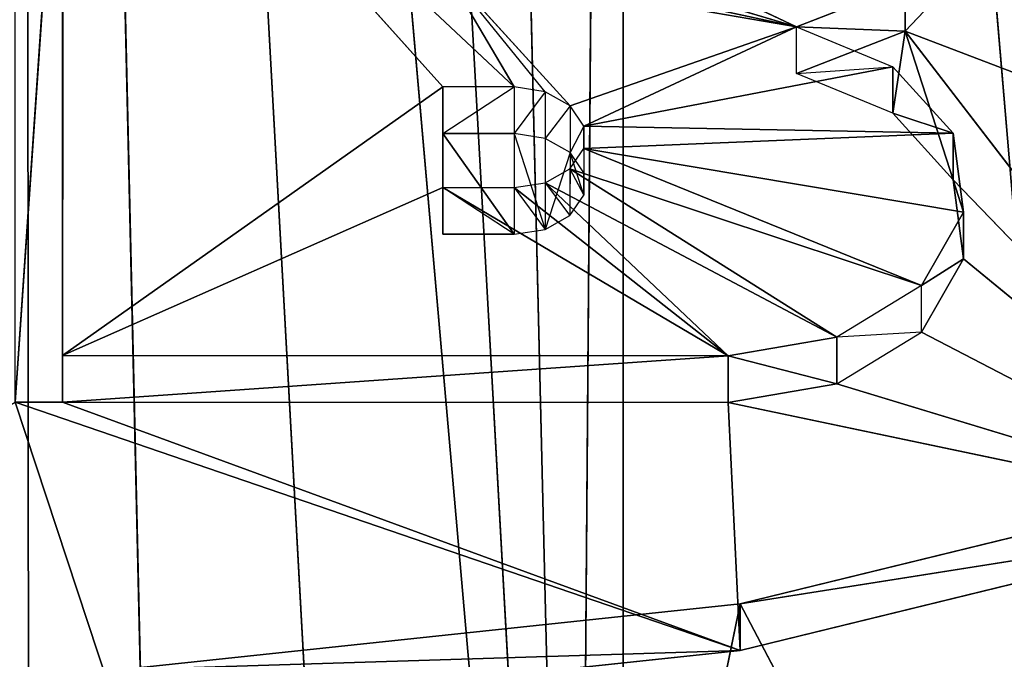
# Model space of a CAD drawing. Extents: x 257 to 312, y 0 to 136.
# Tile 230 of 256: x 284.584 to 286.075, y 82.034 to 83.003. Entities that reach past the tile are written whole.
import ezdxf

# ---------------------------------------------------------------- set-up
doc = ezdxf.new("R2010")
doc.units = 0
doc.header["$LTSCALE"] = 25.4
doc.layers.get('0').update_dxf_attribs({"color": 13, "linetype": 'CONTINUOUS'})

# ---------------------------------------------------------------- blocks, each defined once
blk = doc.blocks.new('MONO-I-KINKIET-PRZEW_D-778')
at = {"color": 18}
for p, q in [((28.1898, 77.7427, 1560.8403), (28.1977, 68.0743, 1551.1714)), ((28.1898, 77.7427, 1560.8403), (28.1977, 68.0743, 1551.1714)), ((27.9774, 77.7252, 1560.8356), (28.1977, 68.0743, 1551.1714)), ((27.9774, 77.7252, 1560.8356), (28.1977, 68.0743, 1551.1714)), ((27.6685, 77.6839, 1560.8245), (28.1977, 68.0743, 1551.1714)), ((27.6685, 77.6839, 1560.8245), (28.1977, 68.0743, 1551.1714)), ((27.2887, 68.1114, 1551.3071), (27.3616, 77.6242, 1560.8081)), ((27.2887, 68.1114, 1551.3071), (27.3616, 77.6242, 1560.8081)), ((27.5905, 68.0941, 1551.244), (27.3616, 77.6242, 1560.8081)), ((27.3616, 77.6242, 1560.8081), (28.1977, 68.0743, 1551.1714)), ((27.3616, 77.6242, 1560.8081), (28.1977, 68.0743, 1551.1714)), ((27.3616, 77.6242, 1560.8081), (27.8935, 68.0817, 1551.1987)), ((27.3616, 77.6242, 1560.8081), (27.8935, 68.0817, 1551.1987)), ((27.5905, 68.0941, 1551.244), (27.3616, 77.6242, 1560.8081)), ((27.2912, 77.6078, 1560.8036), (27.2887, 68.1114, 1551.3071)), ((27.2912, 77.6078, 1560.8036), (27.2887, 68.1114, 1551.3071)), ((26.504, 77.39, 1560.7224), (27.2887, 68.1114, 1551.3071)), ((26.504, 77.39, 1560.7224), (27.2887, 68.1114, 1551.3071)), ((27.1135, 75.6776, 1557.2625), (26.7594, 76.3521, 1557.937)), ((27.1135, 75.6776, 1557.2625), (26.7594, 76.3521, 1557.937)), ((27.1135, 75.6776, 1557.2625), (27.2521, 76.3521, 1557.937)), ((27.1135, 75.6776, 1557.2625), (27.2521, 76.3521, 1557.937)), ((28.0545, 75.8484, 1557.292), (27.1135, 75.7483, 1557.1918)), ((28.0545, 75.8484, 1557.292), (27.1135, 75.7483, 1557.1918)), ((28.2117, 75.3723, 1556.8158), (28.0545, 75.8484, 1557.292)), ((28.2117, 75.3723, 1556.8158), (28.0545, 75.8484, 1557.292)), ((28.0545, 75.7777, 1557.3627), (27.1135, 75.6776, 1557.2625)), ((27.1135, 75.7483, 1557.1918), (28.0545, 75.7777, 1557.3627)), ((27.1135, 75.7483, 1557.1918), (28.0545, 75.7777, 1557.3627)), ((28.0545, 75.7777, 1557.3627), (27.1135, 75.6776, 1557.2625)), ((27.1135, 75.7483, 1557.1918), (26.2957, 75.5484, 1556.9919)), ((27.1135, 75.7483, 1557.1918), (26.2957, 75.5484, 1556.9919)), ((27.1135, 75.6776, 1557.2625), (27.1135, 75.7483, 1557.1918)), ((27.1135, 75.6776, 1557.2625), (27.1135, 75.7483, 1557.1918)), ((28.2117, 75.3723, 1556.8158), (27.1135, 75.7483, 1557.1918)), ((27.1135, 75.7483, 1557.1918), (27.1316, 75.3725, 1556.816)), ((27.1135, 75.7483, 1557.1918), (27.1316, 75.3725, 1556.816)), ((27.1135, 75.7483, 1557.1918), (28.1396, 75.3724, 1556.8159)), ((27.1135, 75.7483, 1557.1918), (28.1396, 75.3724, 1556.8159)), ((28.2117, 75.3723, 1556.8158), (27.1135, 75.7483, 1557.1918)), ((27.1135, 75.6776, 1557.2625), (26.2957, 75.4777, 1557.0626)), ((26.2957, 75.5484, 1556.9919), (27.1135, 75.6776, 1557.2625)), ((26.2957, 75.5484, 1556.9919), (27.1135, 75.6776, 1557.2625)), ((27.1135, 75.6776, 1557.2625), (26.2957, 75.4777, 1557.0626)), ((26.8387, 75.266, 1556.7095), (26.2957, 75.5484, 1556.9919)), ((26.2957, 75.5484, 1556.9919), (26.9669, 75.3443, 1556.7878)), ((26.8387, 75.266, 1556.7095), (26.2957, 75.5484, 1556.9919)), ((26.7753, 75.1549, 1556.5984), (26.2957, 75.5484, 1556.9919)), ((26.7909, 75.0355, 1556.479), (26.2957, 75.5484, 1556.9919)), ((26.7753, 75.1549, 1556.5984), (26.2957, 75.5484, 1556.9919)), ((26.7909, 75.0355, 1556.479), (26.2957, 75.5484, 1556.9919)), ((26.8634, 74.81, 1556.2535), (26.2957, 75.5484, 1556.9919)), ((26.8634, 74.81, 1556.2535), (26.2957, 75.5484, 1556.9919)), ((26.2957, 75.5484, 1556.9919), (26.9669, 75.3443, 1556.7878)), ((26.2957, 75.5484, 1556.9919), (27.1316, 75.3725, 1556.816)), ((26.2957, 75.5484, 1556.9919), (27.1316, 75.3725, 1556.816)), ((27.1316, 75.3725, 1556.816), (26.9669, 75.3443, 1556.7878)), ((27.1316, 75.3725, 1556.816), (26.9669, 75.3443, 1556.7878)), ((28.1396, 75.3724, 1556.8159), (27.1316, 75.3725, 1556.816)), ((27.1316, 75.3018, 1556.8867), (27.1316, 75.3725, 1556.816)), ((28.1396, 75.3724, 1556.8159), (27.1316, 75.3725, 1556.816)), ((27.1316, 75.3018, 1556.8867), (27.1316, 75.3725, 1556.816)), ((27.1316, 75.3018, 1556.8867), (28.1396, 75.3724, 1556.8159)), ((27.1316, 75.3018, 1556.8867), (28.1396, 75.3724, 1556.8159)), ((28.1393, 74.3235, 1555.767), (28.1396, 75.3724, 1556.8159)), ((28.1393, 74.3235, 1555.767), (28.1396, 75.3724, 1556.8159)), ((28.2117, 75.3723, 1556.8158), (28.1393, 74.3235, 1555.767)), ((28.2117, 75.3723, 1556.8158), (28.1393, 74.3235, 1555.767)), ((28.2117, 75.3723, 1556.8158), (28.1396, 75.3724, 1556.8159)), ((28.2117, 75.3723, 1556.8158), (28.1396, 75.3724, 1556.8159)), ((28.1396, 75.3017, 1556.8866), (28.1396, 75.3724, 1556.8159)), ((28.1396, 75.3017, 1556.8866), (28.1396, 75.3724, 1556.8159)), ((26.9669, 75.3443, 1556.7878), (26.8387, 75.266, 1556.7095)), ((26.9669, 75.3443, 1556.7878), (26.9669, 75.2736, 1556.8585)), ((26.9669, 75.3443, 1556.7878), (27.1316, 75.3018, 1556.8867)), ((26.9669, 75.3443, 1556.7878), (27.1316, 75.3018, 1556.8867)), ((26.9669, 75.2736, 1556.8585), (27.1316, 75.3018, 1556.8867)), ((26.9669, 75.2736, 1556.8585), (27.1316, 75.3018, 1556.8867)), ((27.1316, 75.3018, 1556.8867), (27.4088, 75.0396, 1556.6245)), ((27.5636, 75.0471, 1556.6321), (27.1316, 75.3018, 1556.8867)), ((27.1316, 75.3018, 1556.8867), (28.1396, 75.3017, 1556.8866)), ((27.5636, 75.0471, 1556.6321), (27.1316, 75.3018, 1556.8867)), ((27.4556, 75.0471, 1556.6321), (27.1316, 75.3018, 1556.8867)), ((27.4556, 75.0471, 1556.6321), (27.1316, 75.3018, 1556.8867)), ((27.1316, 75.3018, 1556.8867), (27.4088, 75.0396, 1556.6245)), ((27.1316, 75.3018, 1556.8867), (28.1396, 75.3017, 1556.8866)), ((27.5635, 74.8944, 1556.4792), (28.1396, 75.3017, 1556.8866)), ((27.5635, 74.8944, 1556.4792), (28.1396, 75.3017, 1556.8866)), ((27.5636, 75.0471, 1556.6321), (28.1396, 75.3017, 1556.8866)), ((27.5636, 75.0471, 1556.6321), (28.1396, 75.3017, 1556.8866)), ((28.1396, 75.3017, 1556.8866), (28.1393, 74.2528, 1555.8378)), ((28.1396, 75.3017, 1556.8866), (28.1393, 74.2528, 1555.8378)), ((28.1396, 75.3017, 1556.8866), (28.1393, 74.3235, 1555.767)), ((28.1396, 75.3017, 1556.8866), (28.1393, 74.3235, 1555.767)), ((26.8387, 75.266, 1556.7095), (26.7753, 75.1549, 1556.5984)), ((26.8387, 75.266, 1556.7095), (26.7753, 75.1549, 1556.5984)), ((26.8387, 75.266, 1556.7095), (26.9669, 75.2736, 1556.8585)), ((26.8387, 75.1953, 1556.7802), (26.9669, 75.2736, 1556.8585)), ((26.8387, 75.266, 1556.7095), (26.8387, 75.1953, 1556.7802)), ((27.4088, 75.0396, 1556.6245), (26.9669, 75.2736, 1556.8585)), ((27.4088, 75.0396, 1556.6245), (26.9669, 75.2736, 1556.8585)), ((27.3712, 75.0184, 1556.6033), (26.9669, 75.2736, 1556.8585)), ((27.3712, 75.0184, 1556.6033), (26.9669, 75.2736, 1556.8585)), ((26.8634, 74.81, 1556.2535), (25.7071, 75.251, 1556.6946)), ((26.8634, 74.81, 1556.2535), (25.7071, 75.251, 1556.6946)), ((26.7753, 75.0842, 1556.6691), (26.8387, 75.1953, 1556.7802)), ((26.7753, 75.1549, 1556.5984), (26.8387, 75.1953, 1556.7802)), ((26.7753, 75.0842, 1556.6691), (26.8387, 75.1953, 1556.7802)), ((26.7753, 75.1549, 1556.5984), (26.8387, 75.1953, 1556.7802)), ((27.3712, 75.0184, 1556.6033), (26.8387, 75.1953, 1556.7802)), ((27.3712, 75.0184, 1556.6033), (26.8387, 75.1953, 1556.7802)), ((27.3503, 74.9878, 1556.5728), (26.8387, 75.1953, 1556.7802)), ((27.3503, 74.9878, 1556.5728), (26.8387, 75.1953, 1556.7802)), ((26.7753, 75.1549, 1556.5984), (26.7909, 75.0355, 1556.479)), ((26.7753, 75.1549, 1556.5984), (26.7909, 75.0355, 1556.479)), ((26.7753, 75.1549, 1556.5984), (26.7753, 75.0842, 1556.6691)), ((26.7753, 75.1549, 1556.5984), (26.7753, 75.0842, 1556.6691)), ((27.4556, 75.1178, 1556.5614), (27.4088, 75.1103, 1556.5538)), ((27.4555, 74.9651, 1556.4086), (27.4556, 75.1178, 1556.5614)), ((27.4556, 75.0471, 1556.6321), (27.4556, 75.1178, 1556.5614)), ((27.4556, 75.1178, 1556.5614), (27.5636, 75.0471, 1556.6321)), ((27.5635, 74.9651, 1556.4086), (27.4556, 75.1178, 1556.5614)), ((27.5636, 75.1178, 1556.5613), (27.4556, 75.1178, 1556.5614)), ((27.5635, 74.9651, 1556.4086), (27.4556, 75.1178, 1556.5614)), ((27.5635, 74.9651, 1556.4086), (27.5636, 75.1178, 1556.5613)), ((27.5636, 75.1178, 1556.5613), (27.5635, 74.8944, 1556.4792)), ((27.5636, 75.1178, 1556.5613), (27.5635, 74.8944, 1556.4792)), ((27.5635, 74.9651, 1556.4086), (27.5636, 75.1178, 1556.5613)), ((27.5636, 75.0471, 1556.6321), (27.5636, 75.1178, 1556.5613)), ((27.3711, 74.9939, 1556.4374), (27.4088, 75.1103, 1556.5538)), ((27.4088, 75.1103, 1556.5538), (27.3712, 75.0891, 1556.5326)), ((27.4087, 74.9727, 1556.4161), (27.4088, 75.1103, 1556.5538)), ((27.4088, 75.0396, 1556.6245), (27.4088, 75.1103, 1556.5538)), ((27.4556, 75.0471, 1556.6321), (27.4088, 75.1103, 1556.5538)), ((27.4555, 74.9651, 1556.4086), (27.4088, 75.1103, 1556.5538)), ((27.3712, 75.0891, 1556.5326), (27.3503, 75.0585, 1556.502)), ((27.3711, 74.9939, 1556.4374), (27.3712, 75.0891, 1556.5326)), ((27.3712, 75.0184, 1556.6033), (27.3712, 75.0891, 1556.5326)), ((27.4088, 75.0396, 1556.6245), (27.3712, 75.0891, 1556.5326)), ((27.3503, 74.9878, 1556.5728), (26.7753, 75.0842, 1556.6691)), ((27.3503, 74.9878, 1556.5728), (26.7753, 75.0842, 1556.6691)), ((26.7909, 74.9648, 1556.5497), (26.7753, 75.0842, 1556.6691)), ((26.7909, 75.0355, 1556.479), (26.7753, 75.0842, 1556.6691)), ((26.7909, 74.9648, 1556.5497), (26.7753, 75.0842, 1556.6691)), ((26.7909, 75.0355, 1556.479), (26.7753, 75.0842, 1556.6691)), ((27.3503, 74.9878, 1556.5728), (27.3503, 75.0585, 1556.502)), ((27.3503, 75.0585, 1556.502), (27.3503, 75.0245, 1556.468)), ((27.3712, 75.0184, 1556.6033), (27.3503, 75.0585, 1556.502)), ((27.3503, 75.0585, 1556.502), (27.3711, 74.9939, 1556.4374)), ((27.4556, 75.0471, 1556.6321), (27.4088, 75.0396, 1556.6245)), ((27.5636, 75.0471, 1556.6321), (27.4556, 75.0471, 1556.6321)), ((27.5635, 74.8944, 1556.4792), (27.5636, 75.0471, 1556.6321)), ((27.5635, 74.8944, 1556.4792), (27.5636, 75.0471, 1556.6321)), ((26.8634, 74.81, 1556.2535), (26.7909, 75.0355, 1556.479)), ((26.7909, 75.0355, 1556.479), (26.882, 74.9345, 1556.3779)), ((26.8634, 74.81, 1556.2535), (26.7909, 75.0355, 1556.479)), ((26.7909, 75.0355, 1556.479), (26.882, 74.9345, 1556.3779)), ((26.7909, 75.0355, 1556.479), (26.7909, 74.9648, 1556.5497)), ((26.7909, 75.0355, 1556.479), (26.7909, 74.9648, 1556.5497)), ((27.4088, 75.0396, 1556.6245), (27.3712, 75.0184, 1556.6033)), ((27.3503, 74.9538, 1556.5387), (27.3503, 75.0245, 1556.468)), ((27.3503, 75.0245, 1556.468), (27.3711, 74.9939, 1556.4374)), ((27.3503, 74.9878, 1556.5728), (27.3503, 75.0245, 1556.468)), ((27.3712, 75.0184, 1556.6033), (27.3503, 74.9878, 1556.5728)), ((26.7909, 74.9648, 1556.5497), (27.3503, 74.9878, 1556.5728)), ((26.7909, 74.9648, 1556.5497), (27.3503, 74.9878, 1556.5728)), ((27.3503, 74.9538, 1556.5387), (27.3711, 74.9939, 1556.4374)), ((27.3503, 74.9878, 1556.5728), (27.3503, 74.9538, 1556.5387)), ((27.3711, 74.9232, 1556.5081), (27.3711, 74.9939, 1556.4374)), ((27.3711, 74.9939, 1556.4374), (27.4087, 74.9727, 1556.4161)), ((27.3711, 74.9232, 1556.5081), (27.4087, 74.9727, 1556.4161)), ((27.4087, 74.902, 1556.4868), (27.4087, 74.9727, 1556.4161)), ((27.4087, 74.9727, 1556.4161), (27.4555, 74.9651, 1556.4086)), ((26.882, 74.8638, 1556.4487), (26.7909, 74.9648, 1556.5497)), ((26.7909, 74.9648, 1556.5497), (27.3503, 74.9538, 1556.5387)), ((26.7909, 74.9648, 1556.5497), (27.3503, 74.9538, 1556.5387)), ((26.882, 74.9345, 1556.3779), (26.7909, 74.9648, 1556.5497)), ((26.882, 74.8638, 1556.4487), (26.7909, 74.9648, 1556.5497)), ((26.882, 74.9345, 1556.3779), (26.7909, 74.9648, 1556.5497)), ((27.3503, 74.9538, 1556.5387), (26.882, 74.8638, 1556.4487)), ((27.3503, 74.9538, 1556.5387), (26.882, 74.8638, 1556.4487)), ((27.3503, 74.9538, 1556.5387), (27.0283, 74.8034, 1556.3883)), ((27.3503, 74.9538, 1556.5387), (27.0283, 74.8034, 1556.3883)), ((27.3503, 74.9538, 1556.5387), (27.3711, 74.9232, 1556.5081)), ((27.4087, 74.902, 1556.4868), (27.4555, 74.9651, 1556.4086)), ((27.5635, 74.9651, 1556.4086), (27.4555, 74.8944, 1556.4792)), ((27.4555, 74.8944, 1556.4792), (27.4555, 74.9651, 1556.4086)), ((27.4555, 74.9651, 1556.4086), (27.5635, 74.9651, 1556.4086)), ((27.5635, 74.9651, 1556.4086), (27.5635, 74.8944, 1556.4792)), ((26.8634, 74.81, 1556.2535), (26.882, 74.9345, 1556.3779)), ((26.8634, 74.81, 1556.2535), (26.882, 74.9345, 1556.3779)), ((26.882, 74.9345, 1556.3779), (27.0283, 74.8741, 1556.3176)), ((26.882, 74.9345, 1556.3779), (26.882, 74.8638, 1556.4487)), ((27.3711, 74.9232, 1556.5081), (27.0283, 74.8034, 1556.3883)), ((27.3711, 74.9232, 1556.5081), (27.0283, 74.8034, 1556.3883)), ((27.3711, 74.9232, 1556.5081), (27.4087, 74.902, 1556.4868)), ((27.3711, 74.9232, 1556.5081), (27.5635, 74.7111, 1556.296)), ((27.4087, 74.902, 1556.4868), (27.5635, 74.7111, 1556.296)), ((27.4087, 74.902, 1556.4868), (27.4555, 74.8944, 1556.4792)), ((27.4555, 74.8944, 1556.4792), (27.5635, 74.7111, 1556.296)), ((27.4555, 74.8944, 1556.4792), (28.1393, 74.2528, 1555.8378)), ((27.4555, 74.8944, 1556.4792), (28.1393, 74.2528, 1555.8378)), ((27.4555, 74.8944, 1556.4792), (27.5635, 74.8944, 1556.4792)), ((27.5635, 74.8944, 1556.4792), (28.1393, 74.2528, 1555.8378)), ((27.5635, 74.8944, 1556.4792), (28.1393, 74.2528, 1555.8378)), ((27.0283, 74.8741, 1556.3176), (26.8634, 74.81, 1556.2535)), ((27.0283, 74.8741, 1556.3176), (26.8634, 74.81, 1556.2535)), ((27.0283, 74.8741, 1556.3176), (26.882, 74.8638, 1556.4487)), ((27.0283, 74.8034, 1556.3883), (26.882, 74.8638, 1556.4487)), ((27.0283, 74.8741, 1556.3176), (27.0283, 74.8034, 1556.3883)), ((26.8634, 74.81, 1556.2535), (26.759, 74.6993, 1556.1428)), ((26.8634, 74.81, 1556.2535), (26.759, 74.6993, 1556.1428)), ((26.8634, 74.81, 1556.2535), (26.8634, 74.7393, 1556.3242)), ((26.8634, 74.81, 1556.2535), (26.8634, 74.7393, 1556.3242)), ((26.8634, 74.81, 1556.2535), (27.0283, 74.8034, 1556.3883)), ((26.8634, 74.81, 1556.2535), (27.0283, 74.8034, 1556.3883)), ((26.8634, 74.7393, 1556.3242), (27.0283, 74.8034, 1556.3883)), ((26.8634, 74.7393, 1556.3242), (27.0283, 74.8034, 1556.3883)), ((27.0283, 74.8034, 1556.3883), (27.5635, 74.7111, 1556.296)), ((27.3833, 74.6975, 1556.2823), (27.0283, 74.8034, 1556.3883)), ((27.4553, 74.7111, 1556.296), (27.0283, 74.8034, 1556.3883)), ((27.3833, 74.6975, 1556.2823), (27.0283, 74.8034, 1556.3883)), ((27.3306, 74.6602, 1556.2451), (27.0283, 74.8034, 1556.3883)), ((27.3306, 74.6602, 1556.2451), (27.0283, 74.8034, 1556.3883))]:
    blk.add_line(p, q, dxfattribs=at)
at = {"color": 7}
mesh = blk.add_polyface(dxfattribs=at)
corners = [(24.6336, 56.1774, 1518.7008), (28.5087, 119.9652, 1454.5023), (24.6336, 120.1705, 1454.7076)]
mesh.append_faces([[corners[k] for k in face] for face in [(0, 1, 2)]], dxfattribs={"color": 7})
mesh = blk.add_polyface(dxfattribs=at)
corners = [(24.6336, 56.1774, 1518.7008), (28.5087, 55.972, 1518.4955), (28.5087, 119.9652, 1454.5023)]
mesh.append_faces([[corners[k] for k in face] for face in [(0, 1, 2)]], dxfattribs={"color": 7})
mesh = blk.add_polyface(dxfattribs=at)
corners = [(28.5087, 118.9045, 1453.4417), (24.5046, 55.1186, 1517.642), (24.5046, 119.1118, 1453.6488)]
mesh.append_faces([[corners[k] for k in face] for face in [(0, 1, 2)]], dxfattribs={"color": 7})
mesh = blk.add_polyface(dxfattribs=at)
corners = [(28.5087, 54.9114, 1517.4348), (24.5046, 55.1186, 1517.642), (28.5087, 118.9045, 1453.4417)]
mesh.append_faces([[corners[k] for k in face] for face in [(0, 1, 2)]], dxfattribs={"color": 7})
mesh = blk.add_polyface(dxfattribs=at)
corners = [(26.7594, 76.3521, 1557.937), (25.7071, 75.1804, 1556.7653), (25.7426, 77.7544, 1559.3392)]
mesh.append_faces([[corners[k] for k in face] for face in [(0, 1, 2)]], dxfattribs={"color": 7})
mesh = blk.add_polyface(dxfattribs=at)
corners = [(28.1898, 77.7427, 1560.8403), (27.9774, 77.7252, 1560.8356), (28.1977, 68.0743, 1551.1714)]
mesh.append_faces([[corners[k] for k in face] for face in [(0, 1, 2)]], dxfattribs={"color": 7})
mesh = blk.add_polyface(dxfattribs=at)
corners = [(28.4983, 77.7526, 1560.843), (28.1898, 77.7427, 1560.8403), (28.1977, 68.0743, 1551.1714)]
mesh.append_faces([[corners[k] for k in face] for face in [(0, 1, 2)]], dxfattribs={"color": 7})
mesh = blk.add_polyface(dxfattribs=at)
corners = [(28.5031, 68.0718, 1551.1621), (28.4983, 77.7526, 1560.843), (28.1977, 68.0743, 1551.1714)]
mesh.append_faces([[corners[k] for k in face] for face in [(0, 1, 2)]], dxfattribs={"color": 7})
mesh = blk.add_polyface(dxfattribs=at)
corners = [(28.1977, 68.0743, 1551.1714), (27.9774, 77.7252, 1560.8356), (27.6685, 77.6839, 1560.8245)]
mesh.append_faces([[corners[k] for k in face] for face in [(0, 1, 2)]], dxfattribs={"color": 7})
mesh = blk.add_polyface(dxfattribs=at)
corners = [(28.1977, 68.0743, 1551.1714), (27.6685, 77.6839, 1560.8245), (27.3616, 77.6242, 1560.8081)]
mesh.append_faces([[corners[k] for k in face] for face in [(0, 1, 2)]], dxfattribs={"color": 7})
mesh = blk.add_polyface(dxfattribs=at)
corners = [(27.3616, 77.6242, 1560.8081), (27.2912, 77.6078, 1560.8036), (27.2887, 68.1114, 1551.3071)]
mesh.append_faces([[corners[k] for k in face] for face in [(0, 1, 2)]], dxfattribs={"color": 7})
mesh = blk.add_polyface(dxfattribs=at)
corners = [(27.5905, 68.0941, 1551.244), (27.3616, 77.6242, 1560.8081), (27.2887, 68.1114, 1551.3071)]
mesh.append_faces([[corners[k] for k in face] for face in [(0, 1, 2)]], dxfattribs={"color": 7})
mesh = blk.add_polyface(dxfattribs=at)
corners = [(27.3616, 77.6242, 1560.8081), (27.8935, 68.0817, 1551.1987), (28.1977, 68.0743, 1551.1714)]
mesh.append_faces([[corners[k] for k in face] for face in [(0, 1, 2)]], dxfattribs={"color": 7})
mesh = blk.add_polyface(dxfattribs=at)
corners = [(27.3616, 77.6242, 1560.8081), (27.5905, 68.0941, 1551.244), (27.8935, 68.0817, 1551.1987)]
mesh.append_faces([[corners[k] for k in face] for face in [(0, 1, 2)]], dxfattribs={"color": 7})
mesh = blk.add_polyface(dxfattribs=at)
corners = [(27.2912, 77.6078, 1560.8036), (26.504, 77.39, 1560.7224), (27.2887, 68.1114, 1551.3071)]
mesh.append_faces([[corners[k] for k in face] for face in [(0, 1, 2)]], dxfattribs={"color": 7})
mesh = blk.add_polyface(dxfattribs=at)
corners = [(26.504, 77.39, 1560.7224), (25.7474, 77.1099, 1560.5736), (27.2887, 68.1114, 1551.3071)]
mesh.append_faces([[corners[k] for k in face] for face in [(0, 1, 2)]], dxfattribs={"color": 7})
mesh = blk.add_polyface(dxfattribs=at)
corners = [(25.7474, 77.1099, 1560.5736), (25.0323, 76.7714, 1560.3594), (27.2887, 68.1114, 1551.3071)]
mesh.append_faces([[corners[k] for k in face] for face in [(0, 1, 2)]], dxfattribs={"color": 7})
mesh = blk.add_polyface(dxfattribs=at)
corners = [(25.0323, 76.7714, 1560.3594), (24.3686, 76.3793, 1560.0825), (27.2887, 68.1114, 1551.3071)]
mesh.append_faces([[corners[k] for k in face] for face in [(0, 1, 2)]], dxfattribs={"color": 7})
mesh = blk.add_polyface(dxfattribs=at)
corners = [(24.3686, 76.3793, 1560.0825), (23.7658, 75.9393, 1559.7471), (27.2887, 68.1114, 1551.3071)]
mesh.append_faces([[corners[k] for k in face] for face in [(0, 1, 2)]], dxfattribs={"color": 7})
mesh = blk.add_polyface(dxfattribs=at)
corners = [(26.7594, 76.3521, 1557.937), (26.2957, 75.4777, 1557.0626), (25.7071, 75.1804, 1556.7653)]
mesh.append_faces([[corners[k] for k in face] for face in [(0, 1, 2)]], dxfattribs={"color": 7})
mesh = blk.add_polyface(dxfattribs=at)
corners = [(27.1135, 75.6776, 1557.2625), (26.2957, 75.4777, 1557.0626), (26.7594, 76.3521, 1557.937)]
mesh.append_faces([[corners[k] for k in face] for face in [(0, 1, 2)]], dxfattribs={"color": 7})
mesh = blk.add_polyface(dxfattribs=at)
corners = [(27.2521, 76.3521, 1557.937), (27.1135, 75.6776, 1557.2625), (26.7594, 76.3521, 1557.937)]
mesh.append_faces([[corners[k] for k in face] for face in [(0, 1, 2)]], dxfattribs={"color": 7})
mesh = blk.add_polyface(dxfattribs=at)
corners = [(27.2521, 76.3521, 1557.937), (28.0545, 75.7777, 1557.3627), (27.1135, 75.6776, 1557.2625)]
mesh.append_faces([[corners[k] for k in face] for face in [(0, 1, 2)]], dxfattribs={"color": 7})
mesh = blk.add_polyface(dxfattribs=at)
corners = [(23.7658, 75.9393, 1559.7471), (23.2323, 75.4574, 1559.3579), (27.2887, 68.1114, 1551.3071)]
mesh.append_faces([[corners[k] for k in face] for face in [(0, 1, 2)]], dxfattribs={"color": 7})
mesh = blk.add_polyface(dxfattribs=at)
corners = [(28.0545, 75.8484, 1557.292), (27.1135, 75.7483, 1557.1918), (28.0545, 75.7777, 1557.3627)]
mesh.append_faces([[corners[k] for k in face] for face in [(0, 1, 2)]], dxfattribs={"color": 7})
mesh = blk.add_polyface(dxfattribs=at)
corners = [(28.0545, 75.8484, 1557.292), (28.2117, 75.3723, 1556.8158), (27.1135, 75.7483, 1557.1918)]
mesh.append_faces([[corners[k] for k in face] for face in [(0, 1, 2)]], dxfattribs={"color": 7})
mesh = blk.add_polyface(dxfattribs=at)
corners = [(28.0545, 75.8484, 1557.292), (29.0217, 75.8462, 1557.2897), (28.2117, 75.3723, 1556.8158)]
mesh.append_faces([[corners[k] for k in face] for face in [(0, 1, 2)]], dxfattribs={"color": 7})
mesh = blk.add_polyface(dxfattribs=at)
corners = [(28.0545, 75.7777, 1557.3627), (27.1135, 75.7483, 1557.1918), (27.1135, 75.6776, 1557.2625)]
mesh.append_faces([[corners[k] for k in face] for face in [(0, 1, 2)]], dxfattribs={"color": 7})
mesh = blk.add_polyface(dxfattribs=at)
corners = [(27.1135, 75.7483, 1557.1918), (26.2957, 75.5484, 1556.9919), (27.1135, 75.6776, 1557.2625)]
mesh.append_faces([[corners[k] for k in face] for face in [(0, 1, 2)]], dxfattribs={"color": 7})
mesh = blk.add_polyface(dxfattribs=at)
corners = [(27.1316, 75.3725, 1556.816), (26.2957, 75.5484, 1556.9919), (27.1135, 75.7483, 1557.1918)]
mesh.append_faces([[corners[k] for k in face] for face in [(0, 1, 2)]], dxfattribs={"color": 7})
mesh = blk.add_polyface(dxfattribs=at)
corners = [(28.1396, 75.3724, 1556.8159), (27.1316, 75.3725, 1556.816), (27.1135, 75.7483, 1557.1918)]
mesh.append_faces([[corners[k] for k in face] for face in [(0, 1, 2)]], dxfattribs={"color": 7})
mesh = blk.add_polyface(dxfattribs=at)
corners = [(28.2117, 75.3723, 1556.8158), (28.1396, 75.3724, 1556.8159), (27.1135, 75.7483, 1557.1918)]
mesh.append_faces([[corners[k] for k in face] for face in [(0, 1, 2)]], dxfattribs={"color": 7})
mesh = blk.add_polyface(dxfattribs=at)
corners = [(27.1135, 75.6776, 1557.2625), (26.2957, 75.5484, 1556.9919), (26.2957, 75.4777, 1557.0626)]
mesh.append_faces([[corners[k] for k in face] for face in [(0, 1, 2)]], dxfattribs={"color": 7})
mesh = blk.add_polyface(dxfattribs=at)
corners = [(26.8634, 74.81, 1556.2535), (25.7071, 75.251, 1556.6946), (26.2957, 75.5484, 1556.9919)]
mesh.append_faces([[corners[k] for k in face] for face in [(0, 1, 2)]], dxfattribs={"color": 7})
mesh = blk.add_polyface(dxfattribs=at)
corners = [(26.2957, 75.5484, 1556.9919), (26.9669, 75.3443, 1556.7878), (26.8387, 75.266, 1556.7095)]
mesh.append_faces([[corners[k] for k in face] for face in [(0, 1, 2)]], dxfattribs={"color": 7})
mesh = blk.add_polyface(dxfattribs=at)
corners = [(26.8387, 75.266, 1556.7095), (26.7753, 75.1549, 1556.5984), (26.2957, 75.5484, 1556.9919)]
mesh.append_faces([[corners[k] for k in face] for face in [(0, 1, 2)]], dxfattribs={"color": 7})
mesh = blk.add_polyface(dxfattribs=at)
corners = [(26.2957, 75.5484, 1556.9919), (26.7753, 75.1549, 1556.5984), (26.7909, 75.0355, 1556.479)]
mesh.append_faces([[corners[k] for k in face] for face in [(0, 1, 2)]], dxfattribs={"color": 7})
mesh = blk.add_polyface(dxfattribs=at)
corners = [(26.8634, 74.81, 1556.2535), (26.2957, 75.5484, 1556.9919), (26.7909, 75.0355, 1556.479)]
mesh.append_faces([[corners[k] for k in face] for face in [(0, 1, 2)]], dxfattribs={"color": 7})
mesh = blk.add_polyface(dxfattribs=at)
corners = [(26.2957, 75.5484, 1556.9919), (27.1316, 75.3725, 1556.816), (26.9669, 75.3443, 1556.7878)]
mesh.append_faces([[corners[k] for k in face] for face in [(0, 1, 2)]], dxfattribs={"color": 7})
mesh = blk.add_polyface(dxfattribs=at)
corners = [(23.2323, 75.4574, 1559.3579), (22.7757, 74.9407, 1558.9204), (27.2887, 68.1114, 1551.3071)]
mesh.append_faces([[corners[k] for k in face] for face in [(0, 1, 2)]], dxfattribs={"color": 7})
mesh = blk.add_polyface(dxfattribs=at)
corners = [(27.1316, 75.3018, 1556.8867), (26.9669, 75.3443, 1556.7878), (27.1316, 75.3725, 1556.816)]
mesh.append_faces([[corners[k] for k in face] for face in [(0, 1, 2)]], dxfattribs={"color": 7})
mesh = blk.add_polyface(dxfattribs=at)
corners = [(28.1396, 75.3724, 1556.8159), (27.1316, 75.3018, 1556.8867), (27.1316, 75.3725, 1556.816)]
mesh.append_faces([[corners[k] for k in face] for face in [(0, 1, 2)]], dxfattribs={"color": 7})
mesh = blk.add_polyface(dxfattribs=at)
corners = [(28.1396, 75.3017, 1556.8866), (27.1316, 75.3018, 1556.8867), (28.1396, 75.3724, 1556.8159)]
mesh.append_faces([[corners[k] for k in face] for face in [(0, 1, 2)]], dxfattribs={"color": 7})
mesh = blk.add_polyface(dxfattribs=at)
corners = [(28.1396, 75.3724, 1556.8159), (28.2117, 75.3723, 1556.8158), (28.1393, 74.3235, 1555.767)]
mesh.append_faces([[corners[k] for k in face] for face in [(0, 1, 2)]], dxfattribs={"color": 7})
mesh = blk.add_polyface(dxfattribs=at)
corners = [(28.1396, 75.3724, 1556.8159), (28.1393, 74.3235, 1555.767), (28.1396, 75.3017, 1556.8866)]
mesh.append_faces([[corners[k] for k in face] for face in [(0, 1, 2)]], dxfattribs={"color": 7})
mesh = blk.add_polyface(dxfattribs=at)
corners = [(28.2117, 75.3723, 1556.8158), (28.2114, 74.4253, 1555.8688), (28.1393, 74.3235, 1555.767)]
mesh.append_faces([[corners[k] for k in face] for face in [(0, 1, 2)]], dxfattribs={"color": 7})
mesh = blk.add_polyface(dxfattribs=at)
corners = [(27.1316, 75.3018, 1556.8867), (26.9669, 75.2736, 1556.8585), (26.9669, 75.3443, 1556.7878)]
mesh.append_faces([[corners[k] for k in face] for face in [(0, 1, 2)]], dxfattribs={"color": 7})
mesh = blk.add_polyface(dxfattribs=at)
corners = [(27.1316, 75.3018, 1556.8867), (27.4088, 75.0396, 1556.6245), (26.9669, 75.2736, 1556.8585)]
mesh.append_faces([[corners[k] for k in face] for face in [(0, 1, 2)]], dxfattribs={"color": 7})
mesh = blk.add_polyface(dxfattribs=at)
corners = [(28.1396, 75.3017, 1556.8866), (27.5636, 75.0471, 1556.6321), (27.1316, 75.3018, 1556.8867)]
mesh.append_faces([[corners[k] for k in face] for face in [(0, 1, 2)]], dxfattribs={"color": 7})
mesh = blk.add_polyface(dxfattribs=at)
corners = [(27.1316, 75.3018, 1556.8867), (27.5636, 75.0471, 1556.6321), (27.4556, 75.0471, 1556.6321)]
mesh.append_faces([[corners[k] for k in face] for face in [(0, 1, 2)]], dxfattribs={"color": 7})
mesh = blk.add_polyface(dxfattribs=at)
corners = [(27.1316, 75.3018, 1556.8867), (27.4556, 75.0471, 1556.6321), (27.4088, 75.0396, 1556.6245)]
mesh.append_faces([[corners[k] for k in face] for face in [(0, 1, 2)]], dxfattribs={"color": 7})
mesh = blk.add_polyface(dxfattribs=at)
corners = [(28.1396, 75.3017, 1556.8866), (28.1393, 74.2528, 1555.8378), (27.5635, 74.8944, 1556.4792)]
mesh.append_faces([[corners[k] for k in face] for face in [(0, 1, 2)]], dxfattribs={"color": 7})
mesh = blk.add_polyface(dxfattribs=at)
corners = [(28.1396, 75.3017, 1556.8866), (27.5635, 74.8944, 1556.4792), (27.5636, 75.0471, 1556.6321)]
mesh.append_faces([[corners[k] for k in face] for face in [(0, 1, 2)]], dxfattribs={"color": 7})
mesh = blk.add_polyface(dxfattribs=at)
corners = [(28.1396, 75.3017, 1556.8866), (28.1393, 74.3235, 1555.767), (28.1393, 74.2528, 1555.8378)]
mesh.append_faces([[corners[k] for k in face] for face in [(0, 1, 2)]], dxfattribs={"color": 7})
mesh = blk.add_polyface(dxfattribs=at)
corners = [(26.8387, 75.266, 1556.7095), (26.8387, 75.1953, 1556.7802), (26.7753, 75.1549, 1556.5984)]
mesh.append_faces([[corners[k] for k in face] for face in [(0, 1, 2)]], dxfattribs={"color": 7})
mesh = blk.add_polyface(dxfattribs=at)
corners = [(26.9669, 75.2736, 1556.8585), (27.3712, 75.0184, 1556.6033), (26.8387, 75.1953, 1556.7802)]
mesh.append_faces([[corners[k] for k in face] for face in [(0, 1, 2)]], dxfattribs={"color": 7})
mesh = blk.add_polyface(dxfattribs=at)
corners = [(26.9669, 75.2736, 1556.8585), (27.4088, 75.0396, 1556.6245), (27.3712, 75.0184, 1556.6033)]
mesh.append_faces([[corners[k] for k in face] for face in [(0, 1, 2)]], dxfattribs={"color": 7})
mesh = blk.add_polyface(dxfattribs=at)
corners = [(25.7071, 75.251, 1556.6946), (26.759, 74.6993, 1556.1428), (25.4755, 74.8483, 1556.2917)]
mesh.append_faces([[corners[k] for k in face] for face in [(0, 1, 2)]], dxfattribs={"color": 7})
mesh = blk.add_polyface(dxfattribs=at)
corners = [(25.7071, 75.251, 1556.6946), (26.8634, 74.81, 1556.2535), (26.759, 74.6993, 1556.1428)]
mesh.append_faces([[corners[k] for k in face] for face in [(0, 1, 2)]], dxfattribs={"color": 7})
mesh = blk.add_polyface(dxfattribs=at)
corners = [(27.3503, 74.9878, 1556.5728), (26.7753, 75.0842, 1556.6691), (26.8387, 75.1953, 1556.7802)]
mesh.append_faces([[corners[k] for k in face] for face in [(0, 1, 2)]], dxfattribs={"color": 7})
mesh = blk.add_polyface(dxfattribs=at)
corners = [(26.8387, 75.1953, 1556.7802), (26.7753, 75.0842, 1556.6691), (26.7753, 75.1549, 1556.5984)]
mesh.append_faces([[corners[k] for k in face] for face in [(0, 1, 2)]], dxfattribs={"color": 7})
mesh = blk.add_polyface(dxfattribs=at)
corners = [(27.3712, 75.0184, 1556.6033), (27.3503, 74.9878, 1556.5728), (26.8387, 75.1953, 1556.7802)]
mesh.append_faces([[corners[k] for k in face] for face in [(0, 1, 2)]], dxfattribs={"color": 7})
mesh = blk.add_polyface(dxfattribs=at)
corners = [(26.7753, 75.1549, 1556.5984), (26.7753, 75.0842, 1556.6691), (26.7909, 75.0355, 1556.479)]
mesh.append_faces([[corners[k] for k in face] for face in [(0, 1, 2)]], dxfattribs={"color": 7})
mesh = blk.add_polyface(dxfattribs=at)
corners = [(27.4556, 75.1178, 1556.5614), (27.5635, 74.9651, 1556.4086), (27.4555, 74.9651, 1556.4086)]
mesh.append_faces([[corners[k] for k in face] for face in [(0, 1, 2)]], dxfattribs={"color": 7})
mesh = blk.add_polyface(dxfattribs=at)
corners = [(27.5636, 75.1178, 1556.5613), (27.5635, 74.9651, 1556.4086), (27.4556, 75.1178, 1556.5614)]
mesh.append_faces([[corners[k] for k in face] for face in [(0, 1, 2)]], dxfattribs={"color": 7})
mesh = blk.add_polyface(dxfattribs=at)
corners = [(27.5636, 75.1178, 1556.5613), (27.5635, 74.8944, 1556.4792), (27.5635, 74.9651, 1556.4086)]
mesh.append_faces([[corners[k] for k in face] for face in [(0, 1, 2)]], dxfattribs={"color": 7})
mesh = blk.add_polyface(dxfattribs=at)
corners = [(27.5636, 75.1178, 1556.5613), (27.5636, 75.0471, 1556.6321), (27.5635, 74.8944, 1556.4792)]
mesh.append_faces([[corners[k] for k in face] for face in [(0, 1, 2)]], dxfattribs={"color": 7})
mesh = blk.add_polyface(dxfattribs=at)
corners = [(26.7753, 75.0842, 1556.6691), (27.3503, 74.9878, 1556.5728), (26.7909, 74.9648, 1556.5497)]
mesh.append_faces([[corners[k] for k in face] for face in [(0, 1, 2)]], dxfattribs={"color": 7})
mesh = blk.add_polyface(dxfattribs=at)
corners = [(26.7753, 75.0842, 1556.6691), (26.7909, 74.9648, 1556.5497), (26.7909, 75.0355, 1556.479)]
mesh.append_faces([[corners[k] for k in face] for face in [(0, 1, 2)]], dxfattribs={"color": 7})
mesh = blk.add_polyface(dxfattribs=at)
corners = [(26.882, 74.9345, 1556.3779), (26.8634, 74.81, 1556.2535), (26.7909, 75.0355, 1556.479)]
mesh.append_faces([[corners[k] for k in face] for face in [(0, 1, 2)]], dxfattribs={"color": 7})
mesh = blk.add_polyface(dxfattribs=at)
corners = [(26.7909, 75.0355, 1556.479), (26.7909, 74.9648, 1556.5497), (26.882, 74.9345, 1556.3779)]
mesh.append_faces([[corners[k] for k in face] for face in [(0, 1, 2)]], dxfattribs={"color": 7})
mesh = blk.add_polyface(dxfattribs=at)
corners = [(27.3503, 74.9878, 1556.5728), (27.3503, 74.9538, 1556.5387), (26.7909, 74.9648, 1556.5497)]
mesh.append_faces([[corners[k] for k in face] for face in [(0, 1, 2)]], dxfattribs={"color": 7})
mesh = blk.add_polyface(dxfattribs=at)
corners = [(27.3503, 74.9538, 1556.5387), (26.882, 74.8638, 1556.4487), (26.7909, 74.9648, 1556.5497)]
mesh.append_faces([[corners[k] for k in face] for face in [(0, 1, 2)]], dxfattribs={"color": 7})
mesh = blk.add_polyface(dxfattribs=at)
corners = [(26.7909, 74.9648, 1556.5497), (26.882, 74.8638, 1556.4487), (26.882, 74.9345, 1556.3779)]
mesh.append_faces([[corners[k] for k in face] for face in [(0, 1, 2)]], dxfattribs={"color": 7})
mesh = blk.add_polyface(dxfattribs=at)
corners = [(27.3503, 74.9538, 1556.5387), (27.0283, 74.8034, 1556.3883), (26.882, 74.8638, 1556.4487)]
mesh.append_faces([[corners[k] for k in face] for face in [(0, 1, 2)]], dxfattribs={"color": 7})
mesh = blk.add_polyface(dxfattribs=at)
corners = [(27.3503, 74.9538, 1556.5387), (27.3711, 74.9232, 1556.5081), (27.0283, 74.8034, 1556.3883)]
mesh.append_faces([[corners[k] for k in face] for face in [(0, 1, 2)]], dxfattribs={"color": 7})
mesh = blk.add_polyface(dxfattribs=at)
corners = [(22.7757, 74.9407, 1558.9204), (22.4024, 74.3963, 1558.4408), (27.2887, 68.1114, 1551.3071)]
mesh.append_faces([[corners[k] for k in face] for face in [(0, 1, 2)]], dxfattribs={"color": 7})
mesh = blk.add_polyface(dxfattribs=at)
corners = [(27.0283, 74.8741, 1556.3176), (26.8634, 74.81, 1556.2535), (26.882, 74.9345, 1556.3779)]
mesh.append_faces([[corners[k] for k in face] for face in [(0, 1, 2)]], dxfattribs={"color": 7})
mesh = blk.add_polyface(dxfattribs=at)
corners = [(27.5635, 74.7111, 1556.296), (27.0283, 74.8034, 1556.3883), (27.3711, 74.9232, 1556.5081)]
mesh.append_faces([[corners[k] for k in face] for face in [(0, 1, 2)]], dxfattribs={"color": 7})
mesh = blk.add_polyface(dxfattribs=at)
corners = [(28.1393, 74.2528, 1555.8378), (27.5635, 74.7111, 1556.296), (27.4555, 74.8944, 1556.4792)]
mesh.append_faces([[corners[k] for k in face] for face in [(0, 1, 2)]], dxfattribs={"color": 7})
mesh = blk.add_polyface(dxfattribs=at)
corners = [(28.1393, 74.2528, 1555.8378), (27.4555, 74.8944, 1556.4792), (27.5635, 74.8944, 1556.4792)]
mesh.append_faces([[corners[k] for k in face] for face in [(0, 1, 2)]], dxfattribs={"color": 7})
mesh = blk.add_polyface(dxfattribs=at)
corners = [(27.0283, 74.8034, 1556.3883), (26.8634, 74.81, 1556.2535), (27.0283, 74.8741, 1556.3176)]
mesh.append_faces([[corners[k] for k in face] for face in [(0, 1, 2)]], dxfattribs={"color": 7})
mesh = blk.add_polyface(dxfattribs=at)
corners = [(25.4755, 74.8483, 1556.2917), (26.759, 74.6993, 1556.1428), (25.6955, 74.4419, 1555.8854)]
mesh.append_faces([[corners[k] for k in face] for face in [(0, 1, 2)]], dxfattribs={"color": 7})
mesh = blk.add_polyface(dxfattribs=at)
corners = [(26.8634, 74.81, 1556.2535), (26.8634, 74.7393, 1556.3242), (26.759, 74.6993, 1556.1428)]
mesh.append_faces([[corners[k] for k in face] for face in [(0, 1, 2)]], dxfattribs={"color": 7})
mesh = blk.add_polyface(dxfattribs=at)
corners = [(27.0283, 74.8034, 1556.3883), (26.8634, 74.7393, 1556.3242), (26.8634, 74.81, 1556.2535)]
mesh.append_faces([[corners[k] for k in face] for face in [(0, 1, 2)]], dxfattribs={"color": 7})
mesh = blk.add_polyface(dxfattribs=at)
corners = [(27.0283, 74.8034, 1556.3883), (27.3306, 74.6602, 1556.2451), (26.8634, 74.7393, 1556.3242)]
mesh.append_faces([[corners[k] for k in face] for face in [(0, 1, 2)]], dxfattribs={"color": 7})
mesh = blk.add_polyface(dxfattribs=at)
corners = [(27.0283, 74.8034, 1556.3883), (27.4553, 74.7111, 1556.296), (27.3833, 74.6975, 1556.2823)]
mesh.append_faces([[corners[k] for k in face] for face in [(0, 1, 2)]], dxfattribs={"color": 7})
mesh = blk.add_polyface(dxfattribs=at)
corners = [(27.3833, 74.6975, 1556.2823), (27.3306, 74.6602, 1556.2451), (27.0283, 74.8034, 1556.3883)]
mesh.append_faces([[corners[k] for k in face] for face in [(0, 1, 2)]], dxfattribs={"color": 7})

msp = doc.modelspace()

# ---------------------------------------------------------------- block references
at = {"color": 0, "rotation": 179.9999999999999}
msp.add_blockref('MONO-I-KINKIET-PRZEW_D-778', (312.7885, 157.7954, -17.3669), dxfattribs=at)

doc.saveas('drawing.dxf')
